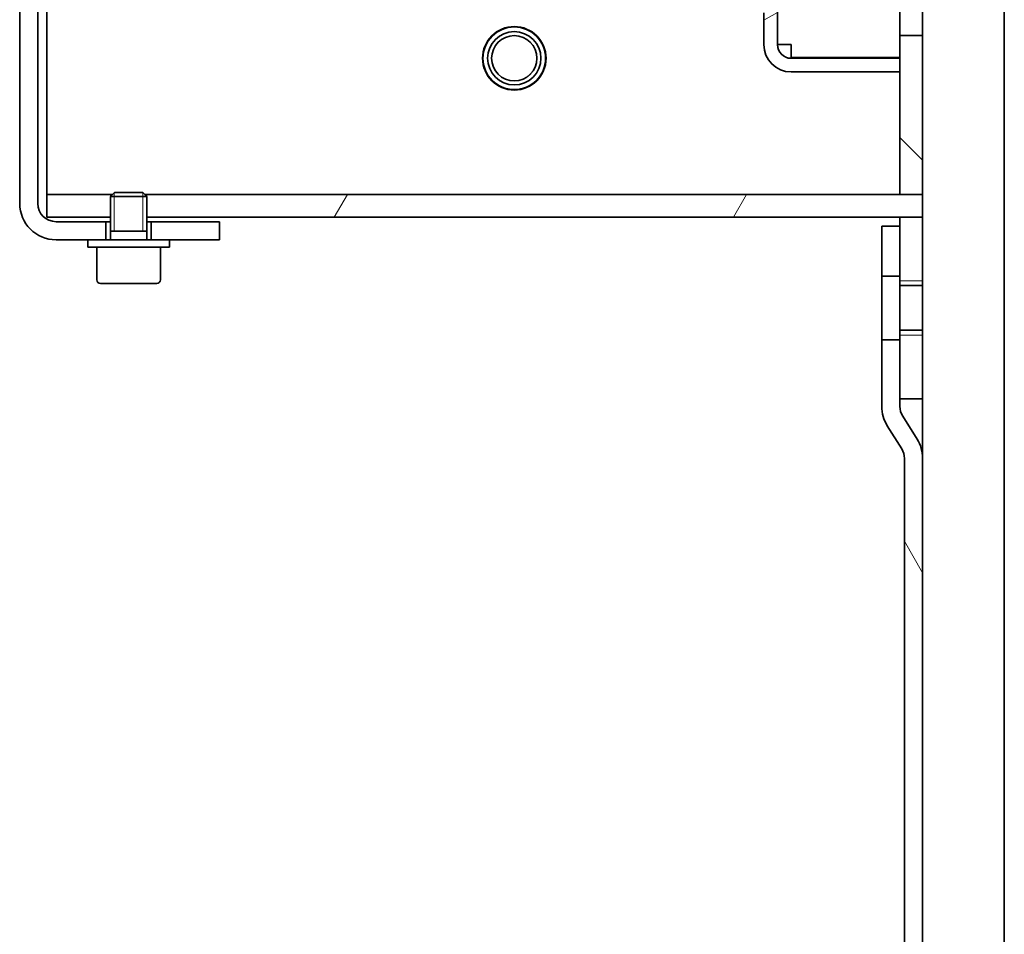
# Model space of a CAD drawing. Header units: millimetres. Extents: x 0 to 7128, y 0 to 5040.
# Tile 62 of 215: x 428 to 537, y 1866 to 1966. Entities that reach past the tile are written whole.
import ezdxf

# ---------------------------------------------------------------- set-up
doc = ezdxf.new("R2010")
doc.units = ezdxf.units.MM
doc.header["$LTSCALE"] = 12
doc.layers.add('Filettatura(ISO)', color=3, linetype='Continuous', lineweight=9, true_color=0x00ff00)
doc.layers.add('Tratteggio', color=7, linetype='Continuous', lineweight=9, true_color=0x1e1e47)
doc.layers.add('Spigoli visibili(ISO)', color=7, linetype='Continuous', lineweight=35)
pattern_1 = [(120.0002, (0, 0), (-32.9955, -19.0501), [])]

msp = doc.modelspace()

# ---------------------------------------------------------------- hatches: boundary and pattern name
at = {"layer": 'Tratteggio'}
h = msp.add_hatch(dxfattribs=at)
h.set_pattern_fill('ANSI31', color=256, scale=304.8, angle=75.00018, style=0)
h.set_pattern_definition(pattern_1)
h.paths.add_polyline_path([(450.183, 1942.151), (450.183, 1944.151), (442.683, 1944.151), (442.683, 1942.151), (444.683, 1942.151)])
h.paths.add_polyline_path([(442.683, 2190.151), (450.183, 2190.151), (450.183, 2192.151), (444.683, 2192.151), (442.683, 2192.151)])
edge = h.paths.add_edge_path()
edge.add_ellipse((432.183, 2188.151), major_axis=(-4, 0), ratio=1, start_angle=270, end_angle=360)
edge.add_line((428.183, 2188.151), (428.183, 1946.151))
edge.add_ellipse((432.183, 1946.151), major_axis=(0, -4), ratio=1, start_angle=270, end_angle=360)
edge.add_line((432.183, 1942.151), (435.683, 1942.151))
edge.add_line((435.683, 1942.151), (437.683, 1942.151))
edge.add_line((437.683, 1942.151), (437.683, 1944.151))
edge.add_line((437.683, 1944.151), (432.183, 1944.151))
edge.add_ellipse((432.183, 1946.151), major_axis=(-2, 0), ratio=1, start_angle=0, end_angle=90, ccw=False)
edge.add_line((430.183, 1946.151), (430.183, 2188.151))
edge.add_ellipse((432.183, 2188.151), major_axis=(0, 2), ratio=1, start_angle=0, end_angle=90, ccw=False)
edge.add_line((432.183, 2190.151), (437.683, 2190.151))
edge.add_line((437.683, 2190.151), (437.683, 2192.151))
edge.add_line((437.683, 2192.151), (435.683, 2192.151))
edge.add_line((435.683, 2192.151), (432.183, 2192.151))
h = msp.add_hatch(dxfattribs=at)
h.set_pattern_fill('ANSI31', color=256, scale=304.8, angle=90.00021, style=0)
h.set_pattern_definition([(135.0002, (0, 0), (-26.9407, -26.94087), [])])
h.paths.add_polyline_path([(527.683, 1924.651), (527.683, 1932.192), (525.183, 1932.192), (525.183, 1931.151), (525.183, 1924.651)])
h.paths.add_polyline_path([(527.683, 1937.109), (527.683, 1944.651), (525.183, 1944.651), (525.183, 1943.651), (525.183, 1938.151), (525.183, 1937.109)])
h.paths.add_polyline_path([(527.683, 1947.151), (527.683, 1964.651), (525.183, 1964.651), (525.183, 1962.151), (525.183, 1960.651), (525.183, 1947.151)])
h.paths.add_polyline_path([(527.683, 1979.651), (527.683, 1992.651), (527.683, 2000.151), (525.183, 2000.151), (525.183, 1996.651), (525.183, 1979.651)])
h.paths.add_polyline_path([(527.683, 2009.151), (527.683, 2060.151), (525.183, 2060.151), (525.183, 2056.651), (525.183, 2012.651), (525.183, 2009.151)])
h.paths.add_polyline_path([(438.183, 2189.651), (431.183, 2189.651), (431.183, 2187.151), (438.412, 2187.151), (438.183, 2187.38)])
edge = h.paths.add_edge_path()
edge.add_line((441.953, 2187.151), (522.683, 2187.151))
edge.add_ellipse((522.683, 2184.651), major_axis=(2.5, 0), ratio=1, start_angle=0, end_angle=90, ccw=False)
edge.add_line((525.183, 2184.651), (525.183, 2173.651))
edge.add_line((525.183, 2173.651), (525.183, 2172.151))
edge.add_line((525.183, 2172.151), (525.183, 2164.16))
edge.add_line((525.183, 2164.16), (525.183, 2162.151))
edge.add_line((525.183, 2162.151), (525.183, 2160.142))
edge.add_line((525.183, 2160.142), (525.183, 2072.651))
edge.add_line((525.183, 2072.651), (525.183, 2069.151))
edge.add_line((525.183, 2069.151), (527.683, 2069.151))
edge.add_line((527.683, 2069.151), (527.683, 2076.651))
edge.add_line((527.683, 2076.651), (527.683, 2184.651))
edge.add_ellipse((522.683, 2184.651), major_axis=(0, 5), ratio=1, start_angle=270, end_angle=360)
edge.add_line((522.683, 2189.651), (442.183, 2189.651))
edge.add_line((442.183, 2189.651), (442.183, 2187.38))
edge.add_line((442.183, 2187.38), (441.953, 2187.151))
h = msp.add_hatch(dxfattribs=at)
h.set_pattern_fill('ANSI31', color=256, scale=304.8, angle=-14.99998, style=0)
h.set_pattern_definition([(30, (0, 0), (-19.05, 32.99556), [])])
h.paths.add_polyline_path([(511.683, 2159.151), (510.183, 2159.151), (510.183, 2157.151), (510.183, 1977.151), (510.183, 1975.151), (511.683, 1975.151)])
edge = h.paths.add_edge_path()
edge.add_line((513.183, 2172.151), (525.183, 2172.151))
edge.add_line((525.183, 2172.151), (525.183, 2173.651))
edge.add_line((525.183, 2173.651), (513.183, 2173.651))
edge.add_ellipse((513.183, 2170.651), major_axis=(-3, 0), ratio=1, start_angle=270, end_angle=360)
edge.add_line((510.183, 2170.651), (510.183, 2167.151))
edge.add_line((510.183, 2167.151), (510.183, 2165.151))
edge.add_line((510.183, 2165.151), (511.683, 2165.151))
edge.add_line((511.683, 2165.151), (511.683, 2170.651))
edge.add_ellipse((513.183, 2170.651), major_axis=(0, 1.5), ratio=1, start_angle=0, end_angle=90, ccw=False)
edge = h.paths.add_edge_path()
edge.add_line((525.183, 1962.151), (513.183, 1962.151))
edge.add_ellipse((513.183, 1963.651), major_axis=(-1.5, 0), ratio=1, start_angle=0, end_angle=90, ccw=False)
edge.add_line((511.683, 1963.651), (511.683, 1969.151))
edge.add_line((511.683, 1969.151), (510.183, 1969.151))
edge.add_line((510.183, 1969.151), (510.183, 1967.151))
edge.add_line((510.183, 1967.151), (510.183, 1963.651))
edge.add_ellipse((513.183, 1963.651), major_axis=(0, -3), ratio=1, start_angle=270, end_angle=360)
edge.add_line((513.183, 1960.651), (525.183, 1960.651))
edge.add_line((525.183, 1960.651), (525.183, 1962.151))
h = msp.add_hatch(dxfattribs=at)
h.set_pattern_fill('ANSI31', color=256, scale=304.8, angle=14.99998, style=0)
h.set_pattern_definition([(60, (0, 0), (-32.99556, 19.05), [])])
h.paths.add_polyline_path([(431.183, 1944.651), (438.183, 1944.651), (438.183, 1946.922), (438.412, 1947.151), (431.183, 1947.151)])
h.paths.add_polyline_path([(442.183, 1944.651), (525.183, 1944.651), (527.683, 1944.651), (527.683, 1947.151), (525.183, 1947.151), (441.953, 1947.151), (442.183, 1946.922)])
h = msp.add_hatch(dxfattribs=at)
h.set_pattern_fill('ANSI31', color=256, scale=304.8, angle=75.00018, style=0)
h.set_pattern_definition(pattern_1)
h.paths.add_polyline_path([(525.183, 1943.651), (523.183, 1943.651), (523.183, 1938.151), (525.183, 1938.151)])
edge = h.paths.add_edge_path()
edge.add_ellipse((523.683, 1918.077), major_axis=(0, 4), ratio=1, start_angle=270, end_angle=302.00538)
edge.add_line((527.075, 1920.197), (525.487, 1922.738))
edge.add_ellipse((527.183, 1923.798), major_axis=(-1.06, 1.696), ratio=1, start_angle=57.99462, end_angle=90, ccw=False)
edge.add_line((525.183, 1923.798), (525.183, 1924.651))
edge.add_line((525.183, 1924.651), (525.183, 1931.151))
edge.add_line((525.183, 1931.151), (523.183, 1931.151))
edge.add_line((523.183, 1931.151), (523.183, 1923.798))
edge.add_ellipse((527.183, 1923.798), major_axis=(0, -4), ratio=1, start_angle=270, end_angle=302.00538)
edge.add_line((523.791, 1921.678), (525.379, 1919.137))
edge.add_ellipse((523.683, 1918.077), major_axis=(1.06, -1.696), ratio=1, start_angle=57.99462, end_angle=90, ccw=False)
edge.add_line((525.683, 1918.077), (525.683, 1683.651))
edge.add_line((525.683, 1683.651), (527.683, 1683.651))
edge.add_line((527.683, 1683.651), (527.683, 1715.151))
edge.add_line((527.683, 1715.151), (527.683, 1725.151))
edge.add_line((527.683, 1725.151), (527.683, 1918.077))

# ---------------------------------------------------------------- linework, layer by layer
at = {"layer": 'Filettatura(ISO)'}
for p, q in [((438.183, 1947.151), (438.183, 1944.651)), ((438.601, 1947.34), (438.601, 1943.101)), ((441.765, 1943.101), (441.765, 1947.34)), ((442.183, 1944.651), (442.183, 1947.151)), ((527.683, 1937.651), (525.183, 1937.651)), ((525.183, 1931.651), (527.683, 1931.651))]:
    msp.add_line(p, q, dxfattribs=at)
msp.add_arc((482.683, 1962.151), 2.5, 280, 190, dxfattribs=at)
at = {"layer": 'Spigoli visibili(ISO)'}
for p, q in [((428.183, 2188.151), (428.183, 1946.151)), ((430.183, 1946.151), (430.183, 2188.151)), ((431.183, 2187.08), (431.183, 1947.151)), ((536.683, 1984.651), (536.683, 1744.651)), ((527.683, 1979.651), (527.683, 1964.651)), ((525.183, 1964.651), (525.183, 1970.142)), ((511.683, 1963.651), (511.683, 1969.151)), ((510.183, 1967.151), (510.183, 1963.651)), ((527.683, 1964.651), (525.183, 1964.651)), ((525.183, 1964.651), (525.183, 1947.151)), ((527.683, 1947.151), (527.683, 1964.651)), ((511.683, 1963.651), (513.183, 1963.651)), ((513.183, 1963.651), (513.183, 1962.222)), ((513.183, 1962.222), (525.183, 1962.222)), ((525.183, 1962.151), (513.183, 1962.151)), ((525.183, 1960.651), (525.183, 1962.151)), ((513.183, 1960.651), (525.183, 1960.651)), ((438.412, 1947.151), (431.183, 1947.151)), ((431.183, 1947.151), (431.183, 1944.651)), ((438.612, 1947.351), (438.183, 1946.922)), ((442.183, 1946.922), (438.183, 1946.922)), ((438.183, 1942.151), (438.183, 1946.922)), ((438.612, 1947.351), (441.753, 1947.351)), ((441.753, 1947.351), (442.183, 1946.922)), ((527.683, 1947.151), (441.953, 1947.151)), ((442.183, 1942.151), (442.183, 1946.922)), ((525.183, 1947.151), (527.683, 1947.151)), ((527.683, 1944.651), (527.683, 1947.151)), ((431.183, 1944.651), (438.183, 1944.651)), ((442.183, 1944.651), (527.683, 1944.651)), ((527.683, 1944.651), (525.183, 1944.651)), ((525.183, 1944.651), (525.183, 1937.109)), ((527.683, 1937.109), (527.683, 1944.651)), ((437.683, 1944.151), (432.183, 1944.151)), ((437.683, 1942.151), (437.683, 1944.151)), ((437.683, 1944.151), (438.183, 1944.151)), ((442.183, 1944.151), (442.683, 1944.151)), ((450.183, 1944.151), (442.683, 1944.151)), ((442.683, 1944.151), (442.683, 1942.151)), ((450.183, 1942.151), (450.183, 1944.151)), ((525.183, 1943.651), (523.183, 1943.651)), ((523.183, 1943.651), (523.183, 1938.151)), ((525.183, 1938.151), (525.183, 1943.651)), ((442.183, 1943.101), (438.183, 1943.101)), ((432.183, 1942.151), (435.683, 1942.151)), ((444.683, 1942.151), (435.683, 1942.151)), ((435.683, 1942.151), (435.683, 1941.351)), ((444.683, 1941.351), (435.683, 1941.351)), ((436.683, 1937.751), (436.683, 1941.351)), ((443.683, 1937.751), (443.683, 1941.351)), ((444.683, 1942.151), (450.183, 1942.151)), ((444.683, 1942.151), (444.683, 1941.351)), ((523.183, 1938.151), (525.183, 1938.151)), ((523.183, 1931.151), (523.183, 1938.151)), ((443.283, 1937.351), (437.083, 1937.351)), ((525.183, 1937.109), (527.683, 1937.109)), ((525.183, 1932.192), (525.183, 1937.109)), ((527.683, 1937.109), (527.683, 1932.192)), ((527.683, 1932.192), (525.183, 1932.192)), ((525.183, 1932.192), (525.183, 1924.651)), ((527.683, 1924.651), (527.683, 1932.192)), ((525.183, 1931.151), (523.183, 1931.151)), ((523.183, 1931.151), (523.183, 1923.798)), ((525.183, 1923.798), (525.183, 1931.151)), ((525.183, 1924.651), (527.683, 1924.651)), ((527.683, 1918.077), (527.683, 1924.651)), ((527.075, 1920.197), (525.487, 1922.738)), ((523.791, 1921.678), (525.379, 1919.137)), ((525.683, 1918.077), (525.683, 1683.651)), ((527.683, 1683.651), (527.683, 1918.077))]:
    msp.add_line(p, q, dxfattribs=at)
for radius in [3.5, 3.45, 2.933, 2.5]:
    msp.add_circle((482.683, 1962.151), radius, dxfattribs=at)
for centre, radius, start, end in [((513.183, 1963.651), 3, 180, 270), ((513.183, 1963.651), 1.5, 180, 270), ((432.183, 1946.151), 4, 180, 270), ((432.183, 1946.151), 2, 180, 270), ((437.083, 1937.751), 0.4, 180, 270), ((443.283, 1937.751), 0.4, 270, 0), ((527.183, 1923.798), 4, 180, 212.00538), ((527.183, 1923.798), 2, 180, 212.00538), ((523.683, 1918.077), 4, 0, 32.00538), ((523.683, 1918.077), 2, 0, 32.00538)]:
    msp.add_arc(centre, radius, start, end, dxfattribs=at)

doc.saveas('drawing.dxf')
